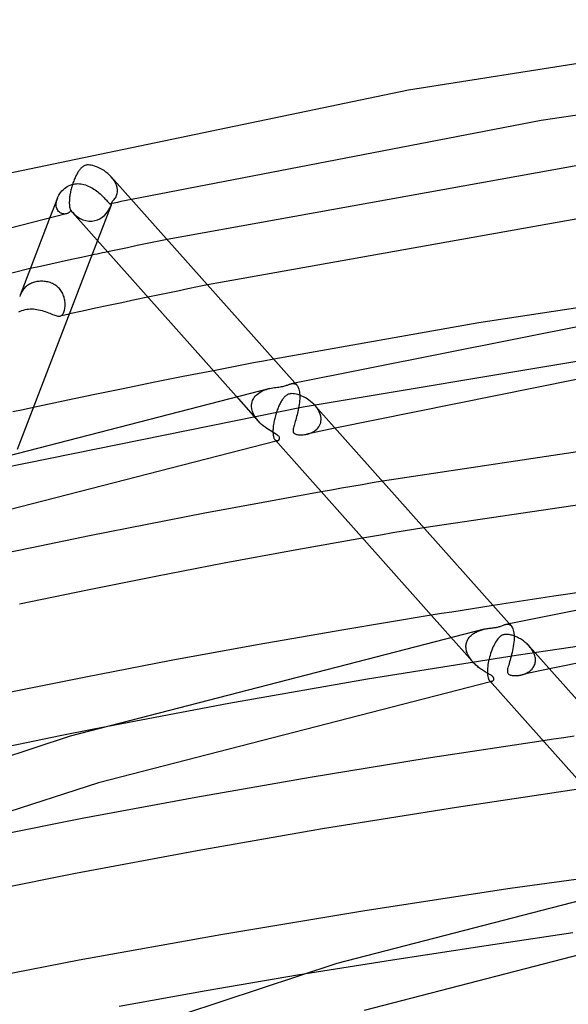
# Model space of a CAD drawing. Header units: millimetres. Extents: x -657 to 657, y -323 to 528.
# Tile 76 of 131: x -167 to -125, y 447 to 522. Entities that reach past the tile are written whole.
import ezdxf

# ---------------------------------------------------------------- set-up
doc = ezdxf.new("R2010")
doc.units = ezdxf.units.MM
doc.layers.add('HIDDEN', color=7, linetype='Continuous')
doc.layers.add('THICK', color=7, linetype='Continuous')

msp = doc.modelspace()

# ---------------------------------------------------------------- linework, layer by layer
at = {"layer": 'HIDDEN'}
for p, q in [((-162.949, 508.948), (-162.832, 509.001)), ((-162.832, 509.001), (-162.71, 509.045)), ((-162.71, 509.045), (-162.586, 509.078)), ((-162.586, 509.078), (-162.473, 509.099)), ((-162.473, 509.099), (-162.36, 509.111)), ((-162.36, 509.111), (-162.245, 509.115)), ((-162.245, 509.115), (-162.131, 509.11)), ((-162.131, 509.11), (-162.016, 509.098)), ((-162.016, 509.098), (-161.902, 509.078)), ((-161.902, 509.078), (-161.789, 509.051)), ((-161.789, 509.051), (-161.677, 509.018)), ((-161.677, 509.018), (-161.566, 508.978)), ((-161.566, 508.978), (-161.456, 508.932)), ((-159.588, 509.49), (-159.716, 509.642)), ((-159.476, 509.33), (-159.588, 509.49)), ((-159.383, 509.163), (-159.476, 509.33)), ((-159.311, 508.99), (-159.383, 509.163)), ((-159.263, 508.816), (-159.311, 508.99)), ((-163.739, 508.144), (-163.681, 508.252)), ((-163.681, 508.252), (-163.614, 508.358)), ((-163.614, 508.358), (-163.539, 508.461)), ((-163.539, 508.461), (-163.456, 508.558)), ((-163.456, 508.558), (-163.367, 508.65)), ((-163.367, 508.65), (-163.271, 508.736)), ((-163.271, 508.736), (-163.169, 508.815)), ((-163.169, 508.815), (-163.061, 508.886)), ((-163.061, 508.886), (-162.949, 508.948)), ((-161.456, 508.932), (-161.347, 508.881)), ((-161.347, 508.881), (-161.24, 508.825)), ((-161.24, 508.825), (-161.135, 508.765)), ((-161.135, 508.765), (-161.032, 508.7)), ((-161.032, 508.7), (-160.931, 508.632)), ((-160.931, 508.632), (-160.832, 508.561)), ((-160.832, 508.561), (-160.738, 508.488)), ((-160.738, 508.488), (-160.646, 508.414)), ((-160.646, 508.414), (-160.558, 508.338)), ((-160.558, 508.338), (-160.474, 508.262)), ((-160.474, 508.262), (-160.394, 508.187)), ((-159.312, 508.205), (-159.282, 508.288)), ((-159.282, 508.288), (-159.26, 508.375)), ((-159.241, 508.644), (-159.263, 508.816)), ((-159.26, 508.375), (-159.246, 508.466)), ((-159.246, 508.466), (-159.24, 508.559)), ((-159.24, 508.629), (-159.241, 508.644)), ((-159.24, 508.615), (-159.24, 508.629)), ((-159.239, 508.601), (-159.24, 508.615)), ((-159.24, 508.559), (-159.239, 508.573)), ((-159.239, 508.587), (-159.239, 508.601)), ((-159.239, 508.573), (-159.239, 508.587)), ((-163.797, 508.011), (-164.361, 506.545)), ((-163.889, 507.503), (-163.888, 507.605)), ((-163.88, 507.405), (-163.889, 507.503)), ((-163.888, 507.605), (-163.877, 507.71)), ((-163.877, 507.71), (-163.857, 507.817)), ((-163.857, 507.817), (-163.827, 507.925)), ((-163.827, 507.925), (-163.788, 508.033)), ((-163.788, 508.033), (-163.739, 508.144)), ((-159.719, 507.471), (-160.75, 504.789)), ((-160.394, 508.187), (-160.32, 508.113)), ((-160.32, 508.113), (-160.251, 508.042)), ((-160.251, 508.042), (-160.187, 507.974)), ((-160.187, 507.974), (-160.127, 507.91)), ((-160.127, 507.91), (-160.073, 507.849)), ((-160.073, 507.849), (-160.025, 507.795)), ((-160.025, 507.795), (-159.981, 507.745)), ((-159.981, 507.745), (-159.942, 507.701)), ((-159.942, 507.701), (-159.906, 507.664)), ((-159.906, 507.664), (-159.875, 507.632)), ((-159.875, 507.632), (-159.847, 507.607)), ((-159.847, 507.607), (-159.821, 507.589)), ((-159.821, 507.589), (-159.798, 507.577)), ((-159.798, 507.577), (-159.777, 507.572)), ((-159.777, 507.572), (-159.757, 507.575)), ((-159.499, 507.631), (-159.762, 507.574)), ((-159.757, 507.575), (-159.737, 507.586)), ((-159.737, 507.586), (-159.716, 507.605)), ((-159.716, 507.605), (-159.695, 507.634)), ((-159.695, 507.634), (-159.673, 507.674)), ((-159.673, 507.674), (-159.649, 507.724)), ((-159.649, 507.724), (-159.623, 507.784)), ((-159.623, 507.784), (-159.558, 507.843)), ((-159.558, 507.843), (-159.497, 507.907)), ((-159.236, 507.689), (-159.499, 507.631)), ((-159.497, 507.907), (-159.442, 507.975)), ((-159.442, 507.975), (-159.392, 508.047)), ((-159.392, 508.047), (-159.349, 508.124)), ((-159.349, 508.124), (-159.312, 508.205)), ((-158.972, 507.747), (-159.236, 507.689)), ((-158.709, 507.804), (-158.972, 507.747)), ((-158.445, 507.862), (-158.709, 507.804)), ((-158.181, 507.919), (-158.445, 507.862)), ((-163.862, 507.312), (-163.88, 507.405)), ((-163.834, 507.225), (-163.862, 507.312)), ((-163.799, 507.146), (-163.834, 507.225)), ((-163.755, 507.074), (-163.799, 507.146)), ((-163.705, 507.011), (-163.755, 507.074)), ((-163.648, 506.955), (-163.705, 507.011)), ((-163.587, 506.909), (-163.648, 506.955)), ((-163.522, 506.872), (-163.587, 506.909)), ((-163.454, 506.843), (-163.522, 506.872)), ((-163.384, 506.824), (-163.454, 506.843)), ((-163.314, 506.813), (-163.384, 506.824)), ((-163.243, 506.81), (-163.314, 506.813)), ((-163.173, 506.816), (-163.243, 506.81)), ((-163.105, 506.83), (-163.173, 506.816)), ((-156.984, 504.568), (-157.737, 504.411)), ((-156.23, 504.725), (-156.984, 504.568)), ((-155.476, 504.88), (-156.23, 504.725)), ((-159.24, 504.095), (-159.991, 503.936)), ((-158.489, 504.254), (-159.24, 504.095)), ((-157.737, 504.411), (-158.489, 504.254)), ((-164.299, 503.006), (-165.077, 502.835)), ((-163.52, 503.176), (-164.299, 503.006)), ((-162.74, 503.346), (-163.52, 503.176)), ((-161.959, 503.515), (-162.74, 503.346)), ((-161.176, 503.683), (-161.959, 503.515)), ((-165.077, 502.835), (-165.854, 502.663)), ((-165.85, 501.515), (-165.925, 501.475)), ((-165.772, 501.55), (-165.85, 501.515)), ((-165.692, 501.583), (-165.772, 501.55)), ((-165.61, 501.611), (-165.692, 501.583)), ((-165.525, 501.636), (-165.61, 501.611)), ((-165.439, 501.657), (-165.525, 501.636)), ((-165.351, 501.675), (-165.439, 501.657)), ((-165.262, 501.689), (-165.351, 501.675)), ((-165.171, 501.698), (-165.262, 501.689)), ((-165.08, 501.704), (-165.171, 501.698)), ((-164.987, 501.706), (-165.08, 501.704)), ((-164.895, 501.704), (-164.987, 501.706)), ((-164.802, 501.698), (-164.895, 501.704)), ((-164.709, 501.687), (-164.802, 501.698)), ((-164.617, 501.672), (-164.709, 501.687)), ((-164.525, 501.653), (-164.617, 501.672)), ((-164.435, 501.629), (-164.525, 501.653)), ((-164.345, 501.601), (-164.435, 501.629)), ((-164.257, 501.569), (-164.345, 501.601)), ((-164.17, 501.531), (-164.257, 501.569)), ((-164.087, 501.49), (-164.17, 501.531)), ((-164.005, 501.444), (-164.087, 501.49)), ((-166.557, 500.81), (-166.594, 500.73)), ((-166.516, 500.887), (-166.557, 500.81)), ((-166.472, 500.961), (-166.516, 500.887)), ((-166.424, 501.032), (-166.472, 500.961)), ((-166.373, 501.1), (-166.424, 501.032)), ((-166.318, 501.164), (-166.373, 501.1)), ((-166.26, 501.224), (-166.318, 501.164)), ((-166.199, 501.282), (-166.26, 501.224)), ((-166.135, 501.335), (-166.199, 501.282)), ((-166.068, 501.385), (-166.135, 501.335)), ((-165.998, 501.432), (-166.068, 501.385)), ((-165.925, 501.475), (-165.998, 501.432)), ((-163.927, 501.393), (-164.005, 501.444)), ((-163.852, 501.338), (-163.927, 501.393)), ((-163.78, 501.279), (-163.852, 501.338)), ((-163.711, 501.215), (-163.78, 501.279)), ((-163.646, 501.148), (-163.711, 501.215)), ((-163.587, 501.077), (-163.646, 501.148)), ((-163.531, 501.004), (-163.587, 501.077)), ((-163.481, 500.928), (-163.531, 501.004)), ((-163.435, 500.85), (-163.481, 500.928)), ((-163.393, 500.769), (-163.435, 500.85)), ((-163.356, 500.686), (-163.393, 500.769)), ((-155.421, 500.809), (-156.174, 500.653)), ((-154.666, 500.964), (-155.421, 500.809)), ((-153.911, 501.119), (-154.666, 500.964)), ((-153.156, 501.273), (-153.911, 501.119)), ((-152.4, 501.426), (-153.156, 501.273)), ((-166.594, 500.73), (-166.628, 500.648)), ((-163.324, 500.602), (-163.356, 500.686)), ((-163.297, 500.519), (-163.324, 500.602)), ((-163.274, 500.435), (-163.297, 500.519)), ((-163.255, 500.351), (-163.274, 500.435)), ((-163.24, 500.268), (-163.255, 500.351)), ((-163.229, 500.185), (-163.24, 500.268)), ((-163.221, 500.104), (-163.229, 500.185)), ((-163.216, 499.998), (-163.221, 500.104)), ((-163.217, 499.894), (-163.216, 499.998)), ((-156.174, 500.653), (-156.927, 500.496)), ((-166.737, 499.374), (-166.624, 499.431)), ((-166.624, 499.431), (-166.504, 499.481)), ((-166.504, 499.481), (-166.377, 499.523)), ((-166.377, 499.523), (-166.247, 499.557)), ((-166.247, 499.557), (-166.124, 499.581)), ((-166.124, 499.581), (-165.998, 499.597)), ((-165.998, 499.597), (-165.871, 499.605)), ((-165.871, 499.605), (-165.742, 499.607)), ((-165.742, 499.607), (-165.612, 499.601)), ((-165.612, 499.601), (-165.482, 499.589)), ((-165.482, 499.589), (-165.351, 499.571)), ((-165.351, 499.571), (-165.222, 499.547)), ((-165.222, 499.547), (-165.093, 499.518)), ((-165.093, 499.518), (-164.966, 499.483)), ((-164.966, 499.483), (-164.841, 499.446)), ((-164.841, 499.446), (-164.719, 499.405)), ((-164.719, 499.405), (-164.601, 499.363)), ((-164.601, 499.363), (-164.486, 499.319)), ((-164.486, 499.319), (-164.376, 499.275)), ((-164.376, 499.275), (-164.271, 499.233)), ((-163.376, 499.235), (-163.344, 499.294)), ((-163.344, 499.294), (-163.314, 499.36)), ((-163.314, 499.36), (-163.289, 499.434)), ((-163.289, 499.434), (-163.266, 499.515)), ((-163.266, 499.515), (-163.247, 499.603)), ((-163.247, 499.603), (-163.232, 499.696)), ((-163.232, 499.696), (-163.222, 499.793)), ((-163.222, 499.793), (-163.217, 499.894)), ((-164.271, 499.233), (-164.173, 499.194)), ((-164.173, 499.194), (-164.08, 499.157)), ((-164.08, 499.157), (-163.992, 499.125)), ((-163.992, 499.125), (-163.911, 499.099)), ((-163.911, 499.099), (-163.836, 499.078)), ((-163.836, 499.078), (-163.767, 499.064)), ((-163.767, 499.064), (-163.703, 499.058)), ((-163.703, 499.058), (-163.644, 499.058)), ((-163.644, 499.058), (-163.59, 499.067)), ((-163.48, 499.091), (-163.597, 499.066)), ((-163.59, 499.067), (-163.54, 499.084)), ((-163.54, 499.084), (-163.494, 499.109)), ((-163.494, 499.109), (-163.451, 499.143)), ((-163.362, 499.117), (-163.48, 499.091)), ((-163.451, 499.143), (-163.412, 499.185)), ((-163.412, 499.185), (-163.376, 499.235)), ((-163.245, 499.143), (-163.362, 499.117)), ((-163.127, 499.169), (-163.245, 499.143)), ((-163.01, 499.194), (-163.127, 499.169)), ((-162.892, 499.22), (-163.01, 499.194)), ((-148.147, 495.648), (-148.91, 495.504)), ((-147.383, 495.792), (-148.147, 495.648)), ((-120.709, 496.229), (-145.136, 492.143)), ((-151.198, 495.065), (-151.96, 494.918)), ((-150.436, 495.212), (-151.198, 495.065)), ((-149.673, 495.359), (-150.436, 495.212)), ((-148.91, 495.504), (-149.673, 495.359)), ((-148.513, 493.222), (-148.406, 493.29)), ((-148.406, 493.29), (-148.294, 493.352)), ((-148.294, 493.352), (-148.177, 493.407)), ((-148.177, 493.407), (-148.055, 493.455)), ((-148.055, 493.455), (-147.929, 493.498)), ((-147.929, 493.498), (-147.801, 493.535)), ((-147.801, 493.535), (-147.674, 493.566)), ((-146.046, 493.928), (-145.993, 493.938)), ((-145.993, 493.938), (-145.941, 493.944)), ((-145.941, 493.944), (-145.89, 493.944)), ((-145.89, 493.944), (-145.841, 493.939)), ((-145.841, 493.939), (-145.793, 493.928)), ((-145.793, 493.928), (-145.748, 493.91)), ((-145.776, 493.988), (-145.622, 493.815)), ((-145.748, 493.91), (-145.704, 493.886)), ((-145.704, 493.886), (-145.662, 493.854)), ((-145.662, 493.854), (-145.622, 493.815)), ((-145.622, 493.815), (-145.586, 493.769)), ((-145.586, 493.769), (-145.552, 493.715)), ((-145.552, 493.715), (-145.521, 493.653)), ((-145.521, 493.653), (-145.493, 493.582)), ((-145.493, 493.582), (-145.469, 493.504)), ((-145.469, 493.504), (-145.449, 493.417)), ((-145.449, 493.417), (-145.432, 493.323)), ((-145.432, 493.323), (-145.42, 493.221)), ((-150.239, 492.985), (-148.552, 491.09)), ((-149.048, 492.427), (-149.02, 492.548)), ((-149.02, 492.548), (-148.98, 492.664)), ((-148.98, 492.664), (-148.927, 492.775)), ((-148.927, 492.775), (-148.863, 492.879)), ((-148.863, 492.879), (-148.788, 492.975)), ((-148.788, 492.975), (-148.704, 493.065)), ((-148.704, 493.065), (-148.612, 493.147)), ((-148.612, 493.147), (-148.513, 493.222)), ((-145.421, 492.637), (-145.434, 492.5)), ((-145.412, 492.77), (-145.421, 492.637)), ((-145.42, 493.221), (-145.412, 493.113)), ((-145.412, 493.113), (-145.411, 493.099)), ((-145.408, 492.9), (-145.412, 492.77)), ((-145.411, 493.099), (-145.41, 493.084)), ((-145.41, 493.084), (-145.41, 493.07)), ((-145.41, 493.07), (-145.409, 493.055)), ((-145.409, 493.055), (-145.409, 493.041)), ((-145.409, 493.041), (-145.408, 493.026)), ((-145.408, 493.026), (-145.408, 492.9)), ((-145.136, 492.143), (-167.961, 487.523)), ((-166.404, 491.955), (-167.185, 491.786)), ((-165.621, 492.124), (-166.404, 491.955)), ((-149.063, 492.257), (-149.062, 492.271)), ((-149.063, 492.242), (-149.063, 492.257)), ((-149.063, 492.227), (-149.063, 492.242)), ((-149.062, 492.212), (-149.063, 492.227)), ((-149.062, 492.286), (-149.061, 492.301)), ((-149.062, 492.271), (-149.062, 492.286)), ((-149.042, 492.015), (-149.062, 492.212)), ((-149.061, 492.301), (-149.048, 492.427)), ((-148.992, 491.817), (-149.042, 492.015)), ((-148.913, 491.623), (-148.992, 491.817)), ((-145.55, 491.818), (-145.581, 491.686)), ((-145.521, 491.952), (-145.55, 491.818)), ((-145.495, 492.088), (-145.521, 491.952)), ((-145.472, 492.225), (-145.495, 492.088)), ((-145.451, 492.362), (-145.472, 492.225)), ((-145.434, 492.5), (-145.451, 492.362)), ((-144.118, 492.114), (-144.241, 492.264)), ((-144.011, 491.957), (-144.118, 492.114)), ((-143.921, 491.793), (-144.011, 491.957)), ((-143.852, 491.625), (-143.921, 491.793)), ((-148.811, 491.435), (-148.913, 491.623)), ((-148.689, 491.257), (-148.811, 491.435)), ((-148.549, 491.087), (-148.689, 491.257)), ((-148.428, 490.959), (-148.549, 491.087)), ((-145.749, 491.072), (-145.782, 490.963)), ((-145.715, 491.188), (-145.749, 491.072)), ((-145.68, 491.308), (-145.715, 491.188)), ((-145.646, 491.431), (-145.68, 491.308)), ((-145.613, 491.557), (-145.646, 491.431)), ((-145.581, 491.686), (-145.613, 491.557)), ((-143.806, 491.455), (-143.852, 491.625)), ((-143.817, 490.964), (-143.793, 491.08)), ((-143.785, 491.286), (-143.806, 491.455)), ((-143.793, 491.08), (-143.783, 491.201)), ((-143.784, 491.272), (-143.785, 491.286)), ((-143.783, 491.258), (-143.784, 491.272)), ((-143.783, 491.243), (-143.783, 491.258)), ((-143.783, 491.229), (-143.783, 491.243)), ((-143.783, 491.215), (-143.783, 491.229)), ((-143.783, 491.201), (-143.783, 491.215)), ((-148.301, 490.839), (-148.428, 490.959)), ((-148.17, 490.728), (-148.301, 490.839)), ((-148.039, 490.625), (-148.17, 490.728)), ((-147.907, 490.531), (-148.039, 490.625)), ((-147.778, 490.444), (-147.907, 490.531)), ((-147.653, 490.365), (-147.778, 490.444)), ((-147.533, 490.292), (-147.653, 490.365)), ((-147.419, 490.225), (-147.533, 490.292)), ((-145.914, 490.446), (-145.917, 490.387)), ((-145.917, 490.387), (-145.915, 490.337)), ((-145.915, 490.337), (-145.908, 490.296)), ((-145.903, 490.515), (-145.914, 490.446)), ((-145.908, 490.296), (-145.898, 490.262)), ((-145.888, 490.591), (-145.903, 490.515)), ((-145.867, 490.674), (-145.888, 490.591)), ((-145.842, 490.763), (-145.867, 490.674)), ((-145.814, 490.86), (-145.842, 490.763)), ((-145.782, 490.963), (-145.814, 490.86)), ((-144.393, 490.271), (-144.293, 490.332)), ((-144.293, 490.332), (-144.199, 490.4)), ((-144.199, 490.4), (-144.112, 490.476)), ((-143.805, 490.326), (-144.165, 490.247)), ((-144.112, 490.476), (-144.033, 490.559)), ((-144.033, 490.559), (-143.962, 490.65)), ((-143.962, 490.65), (-143.902, 490.748)), ((-143.902, 490.748), (-143.853, 490.853)), ((-143.853, 490.853), (-143.817, 490.964)), ((-143.445, 490.404), (-143.805, 490.326)), ((-143.085, 490.483), (-143.445, 490.404)), ((-142.725, 490.561), (-143.085, 490.483)), ((-147.314, 490.164), (-147.419, 490.225)), ((-147.22, 490.107), (-147.314, 490.164)), ((-147.283, 489.665), (-147.259, 489.641)), ((-147.259, 489.641), (-147.234, 489.622)), ((-147.234, 489.622), (-147.209, 489.608)), ((-147.142, 490.057), (-147.22, 490.107)), ((-147.209, 489.608), (-147.183, 489.598)), ((-147.184, 489.577), (-147.201, 489.573)), ((-147.166, 489.581), (-147.184, 489.577)), ((-147.183, 489.598), (-147.157, 489.593)), ((-147.149, 489.584), (-147.166, 489.581)), ((-147.157, 489.593), (-147.13, 489.592)), ((-147.132, 489.588), (-147.149, 489.584)), ((-147.082, 490.014), (-147.142, 490.057)), ((-147.115, 489.592), (-147.132, 489.588)), ((-147.13, 489.592), (-147.104, 489.595)), ((-147.097, 489.596), (-147.115, 489.592)), ((-147.104, 489.595), (-147.078, 489.602)), ((-147.036, 489.977), (-147.082, 490.014)), ((-147.078, 489.602), (-147.056, 489.611)), ((-147.056, 489.611), (-147.034, 489.623)), ((-147, 489.941), (-147.036, 489.977)), ((-147.034, 489.623), (-147.014, 489.637)), ((-147.014, 489.637), (-146.996, 489.653)), ((-146.972, 489.907), (-147, 489.941)), ((-146.996, 489.653), (-146.979, 489.671)), ((-146.979, 489.671), (-146.965, 489.691)), ((-146.952, 489.873), (-146.972, 489.907)), ((-146.965, 489.691), (-146.953, 489.712)), ((-146.953, 489.712), (-146.943, 489.734)), ((-146.939, 489.841), (-146.952, 489.873)), ((-146.943, 489.734), (-146.936, 489.757)), ((-146.933, 489.811), (-146.939, 489.841)), ((-146.936, 489.757), (-146.933, 489.783)), ((-146.933, 489.783), (-146.933, 489.811)), ((-145.898, 490.262), (-145.884, 490.233)), ((-145.884, 490.233), (-145.867, 490.206)), ((-145.867, 490.206), (-145.846, 490.182)), ((-145.846, 490.182), (-145.822, 490.16)), ((-145.822, 490.16), (-145.793, 490.139)), ((-145.793, 490.139), (-145.758, 490.12)), ((-145.758, 490.12), (-145.715, 490.101)), ((-145.715, 490.101), (-145.66, 490.082)), ((-145.66, 490.082), (-145.593, 490.066)), ((-145.593, 490.066), (-145.514, 490.053)), ((-145.514, 490.053), (-145.428, 490.045)), ((-145.428, 490.045), (-145.336, 490.041)), ((-145.336, 490.041), (-145.24, 490.042)), ((-145.24, 490.042), (-145.14, 490.049)), ((-145.14, 490.049), (-145.037, 490.061)), ((-145.037, 490.061), (-144.932, 490.079)), ((-144.932, 490.079), (-144.822, 490.103)), ((-144.525, 490.168), (-144.884, 490.089)), ((-144.822, 490.103), (-144.713, 490.135)), ((-144.713, 490.135), (-144.604, 490.173)), ((-144.604, 490.173), (-144.497, 490.218)), ((-144.165, 490.247), (-144.525, 490.168)), ((-144.497, 490.218), (-144.393, 490.271)), ((-142.998, 485.854), (-143.769, 485.718)), ((-142.226, 485.99), (-142.998, 485.854)), ((-141.454, 486.125), (-142.226, 485.99)), ((-140.68, 486.259), (-141.454, 486.125)), ((-139.906, 486.392), (-140.68, 486.259)), ((-139.131, 486.525), (-139.906, 486.392)), ((-136.777, 482.862), (-137.563, 482.73)), ((-135.986, 482.993), (-136.777, 482.862)), ((-139.882, 482.336), (-140.641, 482.206)), ((-139.116, 482.467), (-139.882, 482.336)), ((-138.342, 482.599), (-139.116, 482.467)), ((-137.563, 482.73), (-138.342, 482.599)), ((-132.298, 476.847), (-133.081, 476.724)), ((-131.515, 476.97), (-132.298, 476.847)), ((-130.731, 477.092), (-131.515, 476.97)), ((-134.645, 476.475), (-135.426, 476.349)), ((-133.863, 476.599), (-134.645, 476.475)), ((-133.081, 476.724), (-133.863, 476.599)), ((-129.777, 475.658), (-129.71, 475.669)), ((-129.71, 475.669), (-129.644, 475.674)), ((-129.644, 475.674), (-129.58, 475.669)), ((-129.58, 475.669), (-129.517, 475.654)), ((-129.517, 475.654), (-129.458, 475.629)), ((-129.507, 475.717), (-129.352, 475.543)), ((-129.458, 475.629), (-129.404, 475.593)), ((-129.404, 475.593), (-129.354, 475.545)), ((-129.354, 475.545), (-129.307, 475.484)), ((-129.307, 475.484), (-129.265, 475.41)), ((-129.265, 475.41), (-129.228, 475.324)), ((-133.969, 474.713), (-132.282, 472.819)), ((-132.643, 474.529), (-132.604, 474.592)), ((-132.604, 474.592), (-132.56, 474.652)), ((-132.56, 474.652), (-132.513, 474.71)), ((-132.513, 474.71), (-132.462, 474.766)), ((-132.462, 474.766), (-132.408, 474.819)), ((-132.408, 474.819), (-132.351, 474.869)), ((-132.351, 474.869), (-132.291, 474.917)), ((-132.291, 474.917), (-132.228, 474.962)), ((-132.228, 474.962), (-132.162, 475.004)), ((-132.162, 475.004), (-132.094, 475.044)), ((-132.094, 475.044), (-132.024, 475.081)), ((-132.024, 475.081), (-131.951, 475.116)), ((-131.951, 475.116), (-131.877, 475.148)), ((-131.877, 475.148), (-131.801, 475.179)), ((-131.801, 475.179), (-131.723, 475.206)), ((-131.723, 475.206), (-131.644, 475.232)), ((-131.644, 475.232), (-131.564, 475.255)), ((-131.564, 475.255), (-131.484, 475.276)), ((-131.484, 475.276), (-131.404, 475.295)), ((-129.228, 475.324), (-129.197, 475.224)), ((-129.197, 475.224), (-129.172, 475.109)), ((-129.172, 475.109), (-129.153, 474.981)), ((-129.153, 474.981), (-129.142, 474.842)), ((-129.138, 474.611), (-129.145, 474.461)), ((-129.142, 474.842), (-129.141, 474.828)), ((-129.141, 474.828), (-129.14, 474.813)), ((-129.14, 474.813), (-129.14, 474.799)), ((-129.14, 474.799), (-129.139, 474.784)), ((-129.139, 474.784), (-129.139, 474.769)), ((-129.139, 474.769), (-129.139, 474.755)), ((-129.139, 474.755), (-129.138, 474.611)), ((-118.416, 474.861), (-128.988, 473.295)), ((-132.793, 474), (-132.792, 474.015)), ((-132.793, 473.985), (-132.793, 474)), ((-132.793, 473.971), (-132.793, 473.985)), ((-132.793, 473.956), (-132.793, 473.971)), ((-132.793, 473.941), (-132.793, 473.956)), ((-132.788, 473.856), (-132.793, 473.941)), ((-132.792, 474.015), (-132.791, 474.029)), ((-132.791, 474.029), (-132.785, 474.106)), ((-132.777, 473.77), (-132.788, 473.856)), ((-132.785, 474.106), (-132.773, 474.181)), ((-132.773, 474.181), (-132.757, 474.254)), ((-132.757, 474.254), (-132.736, 474.325)), ((-132.736, 474.325), (-132.709, 474.395)), ((-132.709, 474.395), (-132.679, 474.463)), ((-132.679, 474.463), (-132.643, 474.529)), ((-129.196, 473.989), (-129.223, 473.83)), ((-129.174, 474.149), (-129.196, 473.989)), ((-129.157, 474.306), (-129.174, 474.149)), ((-129.145, 474.461), (-129.157, 474.306)), ((-127.907, 473.918), (-127.971, 473.992)), ((-127.847, 473.841), (-127.907, 473.918)), ((-127.791, 473.763), (-127.847, 473.841)), ((-128.988, 473.295), (-140.267, 471.491)), ((-132.76, 473.684), (-132.777, 473.77)), ((-132.738, 473.598), (-132.76, 473.684)), ((-132.711, 473.514), (-132.738, 473.598)), ((-132.678, 473.43), (-132.711, 473.514)), ((-132.642, 473.348), (-132.678, 473.43)), ((-132.601, 473.267), (-132.642, 473.348)), ((-132.556, 473.188), (-132.601, 473.267)), ((-132.507, 473.11), (-132.556, 473.188)), ((-132.455, 473.035), (-132.507, 473.11)), ((-129.362, 473.213), (-129.401, 473.07)), ((-129.324, 473.362), (-129.362, 473.213)), ((-129.288, 473.516), (-129.324, 473.362)), ((-129.254, 473.672), (-129.288, 473.516)), ((-129.223, 473.83), (-129.254, 473.672)), ((-127.739, 473.683), (-127.791, 473.763)), ((-127.692, 473.602), (-127.739, 473.683)), ((-127.65, 473.519), (-127.692, 473.602)), ((-127.613, 473.435), (-127.65, 473.519)), ((-127.581, 473.35), (-127.613, 473.435)), ((-127.556, 473.266), (-127.581, 473.35)), ((-127.536, 473.182), (-127.556, 473.266)), ((-127.522, 473.098), (-127.536, 473.182)), ((-127.515, 473.015), (-127.522, 473.098)), ((-132.4, 472.96), (-132.455, 473.035)), ((-132.342, 472.888), (-132.4, 472.96)), ((-132.281, 472.818), (-132.342, 472.888)), ((-132.221, 472.753), (-132.281, 472.818)), ((-132.159, 472.689), (-132.221, 472.753)), ((-132.096, 472.628), (-132.159, 472.689)), ((-132.031, 472.568), (-132.096, 472.628)), ((-131.964, 472.51), (-132.031, 472.568)), ((-131.896, 472.453), (-131.964, 472.51)), ((-131.827, 472.398), (-131.896, 472.453)), ((-131.757, 472.345), (-131.827, 472.398)), ((-131.687, 472.294), (-131.757, 472.345)), ((-129.606, 472.368), (-129.627, 472.277)), ((-129.58, 472.466), (-129.606, 472.368)), ((-129.549, 472.571), (-129.58, 472.466)), ((-129.515, 472.684), (-129.549, 472.571)), ((-129.479, 472.805), (-129.515, 472.684)), ((-129.441, 472.934), (-129.479, 472.805)), ((-129.401, 473.07), (-129.441, 472.934)), ((-127.729, 472.329), (-127.683, 472.393)), ((-127.683, 472.393), (-127.642, 472.46)), ((-127.642, 472.46), (-127.605, 472.531)), ((-127.605, 472.531), (-127.574, 472.606)), ((-127.574, 472.606), (-127.55, 472.683)), ((-127.55, 472.683), (-127.531, 472.763)), ((-127.531, 472.763), (-127.519, 472.845)), ((-127.519, 472.845), (-127.514, 472.93)), ((-127.514, 473), (-127.515, 473.015)), ((-127.514, 472.986), (-127.514, 473)), ((-127.513, 472.972), (-127.514, 472.986)), ((-127.514, 472.93), (-127.513, 472.944)), ((-127.513, 472.958), (-127.513, 472.972)), ((-127.513, 472.944), (-127.513, 472.958)), ((-131.616, 472.245), (-131.687, 472.294)), ((-131.546, 472.198), (-131.616, 472.245)), ((-131.478, 472.153), (-131.546, 472.198)), ((-131.41, 472.11), (-131.478, 472.153)), ((-131.345, 472.07), (-131.41, 472.11)), ((-131.281, 472.032), (-131.345, 472.07)), ((-131.22, 471.995), (-131.281, 472.032)), ((-131.161, 471.961), (-131.22, 471.995)), ((-131.105, 471.928), (-131.161, 471.961)), ((-131.052, 471.897), (-131.105, 471.928)), ((-130.997, 471.865), (-131.052, 471.897)), ((-130.941, 471.83), (-130.997, 471.865)), ((-130.885, 471.795), (-130.941, 471.83)), ((-130.832, 471.758), (-130.885, 471.795)), ((-130.785, 471.721), (-130.832, 471.758)), ((-130.745, 471.686), (-130.785, 471.721)), ((-130.713, 471.65), (-130.745, 471.686)), ((-130.689, 471.614), (-130.713, 471.65)), ((-130.672, 471.577), (-130.689, 471.614)), ((-129.642, 472.194), (-129.648, 472.119)), ((-129.648, 472.119), (-129.645, 472.055)), ((-129.645, 472.055), (-129.633, 472.002)), ((-129.627, 472.277), (-129.642, 472.194)), ((-129.633, 472.002), (-129.613, 471.958)), ((-129.613, 471.958), (-129.586, 471.921)), ((-129.586, 471.921), (-129.552, 471.888)), ((-129.552, 471.888), (-129.509, 471.86)), ((-129.509, 471.86), (-129.46, 471.836)), ((-129.46, 471.836), (-129.406, 471.816)), ((-129.406, 471.816), (-129.35, 471.801)), ((-129.35, 471.801), (-129.294, 471.789)), ((-129.294, 471.789), (-129.237, 471.781)), ((-129.237, 471.781), (-129.179, 471.775)), ((-129.179, 471.775), (-129.116, 471.771)), ((-129.116, 471.771), (-129.051, 471.77)), ((-129.051, 471.77), (-128.983, 471.771)), ((-128.983, 471.771), (-128.912, 471.775)), ((-128.912, 471.775), (-128.84, 471.781)), ((-128.84, 471.781), (-128.765, 471.79)), ((-128.765, 471.79), (-128.69, 471.803)), ((-128.69, 471.803), (-128.614, 471.818)), ((-128.255, 471.897), (-128.614, 471.818)), ((-128.614, 471.818), (-128.535, 471.837)), ((-128.535, 471.837), (-128.456, 471.859)), ((-128.456, 471.859), (-128.379, 471.885)), ((-128.379, 471.885), (-128.303, 471.914)), ((-128.303, 471.914), (-128.228, 471.946)), ((-127.895, 471.976), (-128.255, 471.897)), ((-128.228, 471.946), (-128.156, 471.982)), ((-128.156, 471.982), (-128.086, 472.021)), ((-128.086, 472.021), (-128.019, 472.064)), ((-128.019, 472.064), (-127.954, 472.11)), ((-127.954, 472.11), (-127.892, 472.159)), ((-127.535, 472.054), (-127.895, 471.976)), ((-127.892, 472.159), (-127.834, 472.212)), ((-127.834, 472.212), (-127.779, 472.269)), ((-127.779, 472.269), (-127.729, 472.329)), ((-127.175, 472.133), (-127.535, 472.054)), ((-126.815, 472.211), (-127.175, 472.133)), ((-126.454, 472.289), (-126.815, 472.211)), ((-140.267, 471.491), (-150.797, 469.647)), ((-131.012, 471.393), (-130.979, 471.362)), ((-130.979, 471.362), (-130.945, 471.34)), ((-130.945, 471.34), (-130.91, 471.326)), ((-130.914, 471.306), (-130.931, 471.302)), ((-130.897, 471.31), (-130.914, 471.306)), ((-130.91, 471.326), (-130.875, 471.321)), ((-130.879, 471.313), (-130.897, 471.31)), ((-130.862, 471.317), (-130.879, 471.313)), ((-130.875, 471.321), (-130.84, 471.323)), ((-130.845, 471.321), (-130.862, 471.317)), ((-130.827, 471.325), (-130.845, 471.321)), ((-130.84, 471.323), (-130.807, 471.331)), ((-130.807, 471.331), (-130.773, 471.347)), ((-130.773, 471.347), (-130.742, 471.368)), ((-130.742, 471.368), (-130.715, 471.395)), ((-130.715, 471.395), (-130.692, 471.426)), ((-130.692, 471.426), (-130.674, 471.461)), ((-130.674, 471.461), (-130.665, 471.499)), ((-130.664, 471.538), (-130.672, 471.577)), ((-130.665, 471.499), (-130.664, 471.538)), ((-150.797, 469.647), (-161.046, 467.699)), ((-124.57, 467.167), (-125.361, 467.053)), ((-126.152, 466.938), (-126.943, 466.823)), ((-125.361, 467.053), (-126.152, 466.938)), ((-124.673, 452.238), (-131.27, 451.272)), ((-131.27, 451.272), (-138.373, 450.184)), ((-138.373, 450.184), (-145.579, 449.026))]:
    msp.add_line(p, q, dxfattribs=at)
for start_param, end_param in [(-3.110145, -2.215157), (-2.215157, -2.066454), (2.214217, 3.17304)]:
    msp.add_ellipse((-161.439, 508.57), major_axis=(-0.414, 2.274), ratio=0.809706, start_param=start_param, end_param=end_param, dxfattribs=at)
at = {"layer": 'THICK'}
for p, q in [((-103.276, 521.559), (-137.147, 516.203)), ((-96.974, 518.345), (-127.072, 513.909)), ((-137.147, 516.203), (-169.696, 509.417)), ((-127.072, 513.909), (-158.181, 507.919)), ((-161.77, 510.465), (-161.824, 510.435)), ((-161.711, 510.489), (-161.77, 510.465)), ((-161.648, 510.508), (-161.711, 510.489)), ((-161.581, 510.522), (-161.648, 510.508)), ((-161.512, 510.53), (-161.581, 510.522)), ((-161.437, 510.532), (-161.512, 510.53)), ((-161.346, 510.527), (-161.437, 510.532)), ((-161.237, 510.512), (-161.346, 510.527)), ((-161.111, 510.486), (-161.237, 510.512)), ((-160.979, 510.448), (-161.111, 510.486)), ((-121.07, 511.071), (-155.476, 504.88)), ((-162.355, 509.776), (-162.391, 509.704)), ((-162.318, 509.846), (-162.355, 509.776)), ((-162.28, 509.913), (-162.318, 509.846)), ((-162.243, 509.976), (-162.28, 509.913)), ((-162.205, 510.036), (-162.243, 509.976)), ((-162.167, 510.093), (-162.205, 510.036)), ((-162.128, 510.146), (-162.167, 510.093)), ((-162.09, 510.195), (-162.128, 510.146)), ((-162.051, 510.241), (-162.09, 510.195)), ((-162.011, 510.285), (-162.051, 510.241)), ((-161.969, 510.327), (-162.011, 510.285)), ((-161.923, 510.366), (-161.969, 510.327)), ((-161.875, 510.403), (-161.923, 510.366)), ((-161.824, 510.435), (-161.875, 510.403)), ((-160.842, 510.4), (-160.979, 510.448)), ((-160.701, 510.341), (-160.842, 510.4)), ((-160.555, 510.272), (-160.701, 510.341)), ((-160.408, 510.191), (-160.555, 510.272)), ((-160.259, 510.1), (-160.408, 510.191)), ((-160.112, 509.997), (-160.259, 510.1)), ((-159.972, 509.887), (-160.112, 509.997)), ((-159.839, 509.768), (-159.972, 509.887)), ((-159.716, 509.642), (-159.839, 509.768)), ((-162.676, 508.971), (-162.702, 508.883)), ((-162.649, 509.058), (-162.676, 508.971)), ((-162.62, 509.143), (-162.649, 509.058)), ((-162.591, 509.228), (-162.62, 509.143)), ((-162.56, 509.311), (-162.591, 509.228)), ((-162.528, 509.393), (-162.56, 509.311)), ((-162.496, 509.473), (-162.528, 509.393)), ((-162.462, 509.552), (-162.496, 509.473)), ((-162.427, 509.629), (-162.462, 509.552)), ((-162.391, 509.704), (-162.427, 509.629)), ((-159.695, 509.618), (-145.776, 493.988)), ((-162.844, 508.257), (-162.857, 508.168)), ((-162.828, 508.347), (-162.844, 508.257)), ((-162.811, 508.436), (-162.828, 508.347)), ((-162.793, 508.526), (-162.811, 508.436)), ((-162.772, 508.616), (-162.793, 508.526)), ((-162.75, 508.706), (-162.772, 508.616)), ((-162.727, 508.795), (-162.75, 508.706)), ((-162.702, 508.883), (-162.727, 508.795)), ((-162.894, 507.745), (-162.895, 507.679)), ((-162.895, 507.679), (-162.894, 507.616)), ((-162.893, 507.759), (-162.894, 507.745)), ((-162.894, 507.616), (-162.892, 507.555)), ((-162.892, 507.788), (-162.893, 507.773)), ((-162.893, 507.773), (-162.893, 507.759)), ((-162.891, 507.817), (-162.892, 507.802)), ((-162.892, 507.802), (-162.892, 507.788)), ((-162.892, 507.555), (-162.888, 507.497)), ((-162.89, 507.831), (-162.891, 507.817)), ((-162.885, 507.912), (-162.89, 507.831)), ((-162.888, 507.497), (-162.883, 507.442)), ((-162.878, 507.996), (-162.885, 507.912)), ((-162.869, 508.081), (-162.878, 507.996)), ((-162.857, 508.168), (-162.869, 508.081)), ((-163.127, 506.825), (-200.871, 497.065)), ((-163.038, 506.852), (-163.105, 506.83)), ((-162.975, 506.883), (-163.038, 506.852)), ((-162.917, 506.922), (-162.975, 506.883)), ((-162.865, 506.967), (-162.917, 506.922)), ((-162.883, 507.442), (-162.876, 507.39)), ((-162.876, 507.39), (-162.868, 507.341)), ((-162.868, 507.341), (-162.859, 507.294)), ((-162.82, 507.021), (-162.865, 506.967)), ((-162.859, 507.294), (-162.848, 507.251)), ((-162.848, 507.251), (-162.837, 507.211)), ((-162.837, 507.211), (-162.824, 507.174)), ((-162.824, 507.174), (-162.811, 507.14)), ((-162.781, 507.081), (-162.82, 507.021)), ((-162.811, 507.14), (-162.796, 507.109)), ((-162.796, 507.109), (-162.781, 507.081)), ((-162.661, 506.935), (-150.239, 492.985)), ((-121.609, 506.922), (-152.4, 501.426)), ((-164.361, 506.545), (-166.629, 500.645)), ((-160.75, 504.789), (-166.852, 488.922)), ((-160.781, 503.768), (-160.979, 503.725)), ((-160.584, 503.81), (-160.781, 503.768)), ((-160.386, 503.852), (-160.584, 503.81)), ((-160.189, 503.894), (-160.386, 503.852)), ((-159.991, 503.936), (-160.189, 503.894)), ((-160.979, 503.725), (-161.176, 503.683)), ((-165.854, 502.663), (-194.976, 495.495)), ((-115.925, 500.995), (-131.803, 498.541)), ((-166.628, 500.648), (-166.661, 500.556)), ((-158.92, 500.076), (-159.915, 499.864)), ((-157.924, 500.286), (-158.92, 500.076)), ((-156.927, 500.496), (-157.924, 500.286)), ((-161.901, 499.436), (-162.892, 499.22)), ((-160.908, 499.65), (-161.901, 499.436)), ((-159.915, 499.864), (-160.908, 499.65)), ((-131.803, 498.541), (-147.383, 495.792)), ((-120.182, 499.062), (-146.046, 493.929)), ((-151.96, 494.918), (-154.251, 494.469)), ((-154.251, 494.469), (-156.538, 494.013)), ((-124.395, 494.236), (-142.725, 490.561)), ((-147.674, 493.566), (-183.071, 484.425)), ((-158.819, 493.55), (-161.093, 493.081)), ((-156.538, 494.013), (-158.819, 493.55)), ((-147.674, 493.566), (-147.554, 493.591)), ((-147.554, 493.591), (-147.437, 493.612)), ((-147.437, 493.612), (-147.324, 493.629)), ((-147.324, 493.629), (-147.213, 493.645)), ((-147.213, 493.645), (-147.1, 493.66)), ((-147.1, 493.66), (-146.985, 493.675)), ((-146.985, 493.675), (-146.876, 493.69)), ((-146.876, 493.69), (-146.779, 493.706)), ((-146.779, 493.706), (-146.692, 493.724)), ((-146.692, 493.724), (-146.611, 493.743)), ((-146.611, 493.743), (-146.537, 493.763)), ((-146.537, 493.763), (-146.469, 493.785)), ((-146.469, 493.785), (-146.406, 493.807)), ((-146.406, 493.807), (-146.348, 493.828)), ((-146.348, 493.828), (-146.294, 493.848)), ((-146.294, 493.848), (-146.244, 493.867)), ((-146.244, 493.867), (-146.194, 493.885)), ((-146.194, 493.885), (-146.144, 493.902)), ((-146.144, 493.902), (-146.095, 493.916)), ((-146.095, 493.916), (-146.046, 493.928)), ((-163.361, 492.605), (-165.621, 492.124)), ((-161.093, 493.081), (-163.361, 492.605)), ((-146.818, 492.567), (-146.857, 492.498)), ((-146.779, 492.632), (-146.818, 492.567)), ((-146.739, 492.693), (-146.779, 492.632)), ((-146.7, 492.751), (-146.739, 492.693)), ((-146.66, 492.804), (-146.7, 492.751)), ((-146.621, 492.854), (-146.66, 492.804)), ((-146.58, 492.901), (-146.621, 492.854)), ((-146.537, 492.946), (-146.58, 492.901)), ((-146.491, 492.989), (-146.537, 492.946)), ((-146.442, 493.028), (-146.491, 492.989)), ((-146.391, 493.065), (-146.442, 493.028)), ((-146.335, 493.097), (-146.391, 493.065)), ((-146.275, 493.124), (-146.335, 493.097)), ((-146.21, 493.146), (-146.275, 493.124)), ((-146.141, 493.162), (-146.21, 493.146)), ((-146.07, 493.171), (-146.141, 493.162)), ((-145.997, 493.175), (-146.07, 493.171)), ((-145.909, 493.171), (-145.997, 493.175)), ((-145.804, 493.159), (-145.909, 493.171)), ((-145.679, 493.134), (-145.804, 493.159)), ((-145.544, 493.097), (-145.679, 493.134)), ((-145.404, 493.049), (-145.544, 493.097)), ((-145.26, 492.991), (-145.404, 493.049)), ((-145.118, 492.924), (-145.26, 492.991)), ((-144.979, 492.85), (-145.118, 492.924)), ((-144.843, 492.768), (-144.979, 492.85)), ((-144.712, 492.68), (-144.843, 492.768)), ((-144.585, 492.585), (-144.712, 492.68)), ((-144.463, 492.484), (-144.585, 492.585)), ((-147.142, 491.851), (-147.173, 491.761)), ((-147.11, 491.938), (-147.142, 491.851)), ((-147.077, 492.024), (-147.11, 491.938)), ((-147.042, 492.109), (-147.077, 492.024)), ((-147.007, 492.191), (-147.042, 492.109)), ((-146.971, 492.272), (-147.007, 492.191)), ((-146.933, 492.35), (-146.971, 492.272)), ((-146.895, 492.426), (-146.933, 492.35)), ((-146.857, 492.498), (-146.895, 492.426)), ((-144.349, 492.377), (-144.463, 492.484)), ((-144.241, 492.264), (-144.349, 492.377)), ((-144.238, 492.261), (-129.507, 475.717)), ((-147.349, 491.111), (-147.367, 491.017)), ((-147.328, 491.206), (-147.349, 491.111)), ((-147.306, 491.3), (-147.328, 491.206)), ((-147.282, 491.394), (-147.306, 491.3)), ((-147.257, 491.487), (-147.282, 491.394)), ((-147.23, 491.58), (-147.257, 491.487)), ((-147.202, 491.671), (-147.23, 491.58)), ((-147.173, 491.761), (-147.202, 491.671)), ((-108.186, 491.17), (-139.131, 486.525)), ((-147.437, 490.402), (-147.438, 490.387)), ((-147.438, 490.387), (-147.438, 490.304)), ((-147.438, 490.304), (-147.437, 490.225)), ((-147.436, 490.43), (-147.437, 490.416)), ((-147.437, 490.416), (-147.437, 490.402)), ((-147.435, 490.459), (-147.436, 490.444)), ((-147.436, 490.444), (-147.436, 490.43)), ((-147.434, 490.473), (-147.435, 490.459)), ((-147.429, 490.559), (-147.434, 490.473)), ((-147.421, 490.647), (-147.429, 490.559)), ((-147.411, 490.737), (-147.421, 490.647)), ((-147.398, 490.829), (-147.411, 490.737)), ((-147.384, 490.923), (-147.398, 490.829)), ((-147.367, 491.017), (-147.384, 490.923)), ((-147.201, 489.573), (-180.845, 480.903)), ((-147.437, 490.225), (-147.432, 490.15)), ((-147.432, 490.15), (-147.426, 490.08)), ((-147.426, 490.08), (-147.417, 490.014)), ((-147.417, 490.014), (-147.406, 489.953)), ((-147.406, 489.953), (-147.393, 489.897)), ((-147.393, 489.897), (-147.378, 489.846)), ((-147.378, 489.846), (-147.362, 489.8)), ((-147.362, 489.8), (-147.344, 489.759)), ((-147.344, 489.759), (-147.325, 489.723)), ((-147.325, 489.723), (-147.304, 489.692)), ((-147.304, 489.692), (-147.283, 489.665)), ((-147.283, 489.665), (-133.969, 474.713)), ((-106.193, 487.395), (-135.986, 482.993)), ((-143.769, 485.718), (-148.193, 484.921)), ((-148.193, 484.921), (-152.598, 484.099)), ((-152.598, 484.099), (-156.993, 483.251)), ((-156.993, 483.251), (-161.373, 482.379)), ((-161.373, 482.379), (-165.732, 481.483)), ((-140.641, 482.206), (-145.909, 481.271)), ((-165.732, 481.483), (-170.065, 480.565)), ((-145.909, 481.271), (-151.136, 480.304)), ((-151.136, 480.304), (-156.339, 479.304)), ((-106.821, 480.211), (-129.777, 475.658)), ((-156.339, 479.304), (-161.515, 478.269)), ((-121.52, 478.467), (-126.133, 477.792)), ((-161.515, 478.269), (-166.663, 477.201)), ((-126.133, 477.792), (-130.731, 477.092)), ((-135.426, 476.349), (-142.061, 475.25)), ((-131.247, 475.327), (-131.17, 475.34)), ((-131.17, 475.34), (-131.095, 475.352)), ((-131.095, 475.352), (-131.022, 475.363)), ((-131.022, 475.363), (-130.948, 475.373)), ((-130.948, 475.373), (-130.872, 475.383)), ((-130.872, 475.383), (-130.796, 475.393)), ((-130.796, 475.393), (-130.719, 475.403)), ((-130.719, 475.403), (-130.644, 475.414)), ((-130.644, 475.414), (-130.574, 475.425)), ((-130.574, 475.425), (-130.509, 475.436)), ((-130.509, 475.436), (-130.449, 475.447)), ((-130.449, 475.447), (-130.389, 475.46)), ((-130.389, 475.46), (-130.329, 475.475)), ((-130.329, 475.475), (-130.267, 475.493)), ((-130.267, 475.493), (-130.204, 475.512)), ((-130.204, 475.512), (-130.14, 475.534)), ((-130.14, 475.534), (-130.075, 475.558)), ((-130.075, 475.558), (-130.013, 475.582)), ((-130.013, 475.582), (-129.952, 475.604)), ((-129.952, 475.604), (-129.893, 475.625)), ((-129.893, 475.625), (-129.835, 475.643)), ((-129.835, 475.643), (-129.777, 475.658)), ((-110.223, 475.533), (-126.454, 472.289)), ((-131.405, 475.295), (-162.829, 467.176)), ((-142.061, 475.25), (-148.639, 474.102)), ((-131.404, 475.295), (-131.325, 475.312)), ((-131.325, 475.312), (-131.247, 475.327)), ((-130.305, 474.636), (-130.365, 474.566)), ((-130.242, 474.699), (-130.305, 474.636)), ((-130.177, 474.754), (-130.242, 474.699)), ((-130.113, 474.799), (-130.177, 474.754)), ((-130.049, 474.834), (-130.113, 474.799)), ((-129.987, 474.86), (-130.049, 474.834)), ((-129.926, 474.879), (-129.987, 474.86)), ((-129.865, 474.892), (-129.926, 474.879)), ((-129.804, 474.9), (-129.865, 474.892)), ((-129.738, 474.904), (-129.804, 474.9)), ((-129.667, 474.902), (-129.738, 474.904)), ((-129.591, 474.896), (-129.667, 474.902)), ((-129.514, 474.885), (-129.591, 474.896)), ((-129.437, 474.869), (-129.514, 474.885)), ((-129.362, 474.851), (-129.437, 474.869)), ((-129.288, 474.83), (-129.362, 474.851)), ((-129.213, 474.807), (-129.288, 474.83)), ((-129.137, 474.78), (-129.213, 474.807)), ((-129.06, 474.749), (-129.137, 474.78)), ((-128.981, 474.716), (-129.06, 474.749)), ((-128.901, 474.679), (-128.981, 474.716)), ((-128.821, 474.639), (-128.901, 474.679)), ((-128.74, 474.596), (-128.821, 474.639)), ((-128.662, 474.551), (-128.74, 474.596)), ((-148.639, 474.102), (-155.156, 472.907)), ((-130.77, 473.844), (-130.824, 473.711)), ((-130.714, 473.972), (-130.77, 473.844)), ((-130.658, 474.092), (-130.714, 473.972)), ((-130.6, 474.204), (-130.658, 474.092)), ((-130.542, 474.307), (-130.6, 474.204)), ((-130.483, 474.402), (-130.542, 474.307)), ((-130.424, 474.488), (-130.483, 474.402)), ((-130.365, 474.566), (-130.424, 474.488)), ((-128.585, 474.504), (-128.662, 474.551)), ((-128.509, 474.455), (-128.585, 474.504)), ((-128.435, 474.404), (-128.509, 474.455)), ((-128.363, 474.351), (-128.435, 474.404)), ((-128.292, 474.296), (-128.363, 474.351)), ((-128.223, 474.239), (-128.292, 474.296)), ((-128.157, 474.18), (-128.223, 474.239)), ((-128.093, 474.119), (-128.157, 474.18)), ((-128.031, 474.057), (-128.093, 474.119)), ((-127.971, 473.992), (-128.031, 474.057)), ((-127.969, 473.989), (-113.237, 457.446)), ((-131.002, 473.161), (-131.038, 473.022)), ((-130.963, 473.3), (-131.002, 473.161)), ((-130.92, 473.438), (-130.963, 473.3)), ((-130.874, 473.575), (-130.92, 473.438)), ((-130.824, 473.711), (-130.874, 473.575)), ((-155.156, 472.907), (-161.647, 471.657)), ((-131.141, 472.467), (-131.155, 472.332)), ((-131.122, 472.604), (-131.141, 472.467)), ((-131.098, 472.743), (-131.122, 472.604)), ((-131.07, 472.883), (-131.098, 472.743)), ((-131.038, 473.022), (-131.07, 472.883)), ((-161.647, 471.657), (-168.104, 470.355)), ((-131.167, 472.13), (-131.168, 472.116)), ((-131.168, 472.116), (-131.167, 471.966)), ((-131.166, 472.159), (-131.167, 472.145)), ((-131.167, 472.145), (-131.167, 472.13)), ((-131.167, 471.966), (-131.158, 471.83)), ((-131.165, 472.188), (-131.166, 472.173)), ((-131.166, 472.173), (-131.166, 472.159)), ((-131.155, 472.332), (-131.165, 472.202)), ((-131.165, 472.202), (-131.165, 472.188)), ((-131.158, 471.83), (-131.142, 471.709)), ((-131.142, 471.709), (-131.118, 471.605)), ((-131.118, 471.605), (-131.087, 471.518)), ((-130.931, 471.302), (-160.683, 463.631)), ((-131.087, 471.518), (-131.052, 471.447)), ((-131.052, 471.447), (-131.012, 471.393)), ((-131.013, 471.394), (-117.698, 456.441)), ((-162.829, 467.176), (-190.372, 458.095)), ((-163.593, 467.193), (-166.133, 466.678)), ((-161.046, 467.699), (-163.593, 467.193)), ((-166.133, 466.678), (-168.667, 466.155)), ((-126.943, 466.823), (-135.809, 465.475)), ((-135.809, 465.475), (-144.605, 464.04)), ((-160.683, 463.631), (-184.205, 456.069)), ((-144.605, 464.04), (-153.304, 462.521)), ((-123.746, 463.233), (-133.506, 461.767)), ((-153.304, 462.521), (-161.912, 460.918)), ((-133.506, 461.767), (-143.668, 460.135)), ((-161.912, 460.918), (-170.473, 459.224)), ((-143.668, 460.135), (-153.181, 458.479)), ((-153.181, 458.479), (-162.425, 456.746)), ((-162.425, 456.746), (-171.591, 454.913)), ((-115.136, 457.024), (-142.584, 449.927)), ((-118.328, 457.148), (-129.436, 455.604)), ((-129.436, 455.604), (-140.469, 453.921)), ((-140.469, 453.921), (-151.389, 452.106)), ((-114.662, 453.031), (-140.519, 446.36)), ((-151.389, 452.106), (-162.155, 450.167)), ((-162.155, 450.167), (-172.832, 448.092)), ((-142.584, 449.927), (-166.66, 441.988)), ((-145.579, 449.026), (-152.515, 447.849)), ((-152.515, 447.849), (-159.112, 446.663))]:
    msp.add_line(p, q, dxfattribs=at)
msp.add_ellipse((-161.439, 508.57), major_axis=(-0.414, 2.274), ratio=0.809706, start_param=2.129349, end_param=2.214217, dxfattribs=at)

doc.saveas('drawing.dxf')
